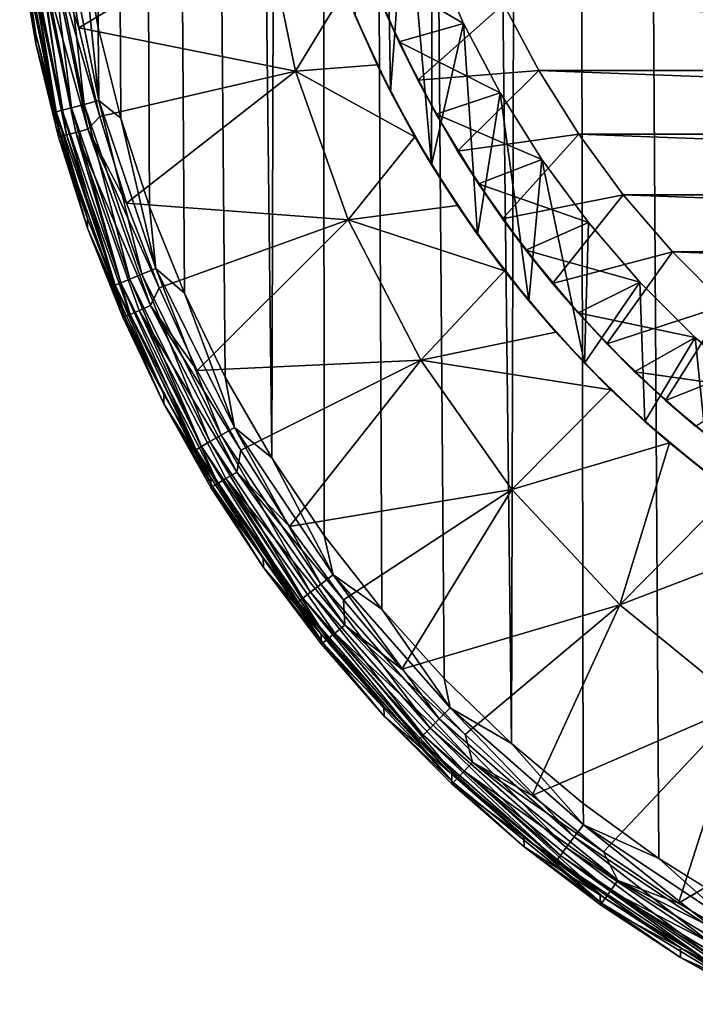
# Model space of a CAD drawing. Header units: metres. Extents: x -136 to 36, y -213 to -20.
# Tile 1 of 104: x -114.86 to -107.63, y -211.63 to -201.11. Entities that reach past the tile are written whole.
import ezdxf

# ---------------------------------------------------------------- set-up
doc = ezdxf.new("R2010")
doc.units = ezdxf.units.M
doc.layers.add('solid_11_382_033_XXX', color=7, linetype='CONTINUOUS')

msp = doc.modelspace()

# ---------------------------------------------------------------- linework, layer by layer
at = {"layer": 'solid_11_382_033_XXX'}
for points in [[(-114.333443, -27.777349, 11.729126), (-112.661125, -204.927383, 8.482878), (-112.162048, -205.791458, 8.487342)], [(-111.728836, -27.777349, 11.842369), (-114.333443, -27.777349, 11.729126), (-112.162048, -205.791458, 8.487342)], [(-114.333443, -27.777349, 11.729126), (-113.098511, -204.03093, 8.480891), (-112.661125, -204.927383, 8.482878)], [(-114.333443, -27.777349, 11.729126), (-113.472092, -203.106583, 8.481662), (-113.098511, -204.03093, 8.480891)], [(-114.333443, -27.777349, 11.729126), (-113.780174, -202.158722, 8.485427), (-113.472092, -203.106583, 8.481662)], [(-114.333443, -27.777349, 11.729126), (-114.021378, -201.191635, 8.492372), (-113.780174, -202.158722, 8.485427)], [(-114.333443, -27.777349, 11.729126), (-114.194458, -200.210373, 8.502622), (-114.021378, -201.191635, 8.492372)], [(-111.728836, -27.777349, 11.842369), (-112.162048, -205.791458, 8.487342), (-111.603722, -206.618851, 8.49396)], [(-111.728836, -27.777349, 11.842369), (-110.320015, -208.147934, 8.512227), (-109.600739, -208.842148, 8.523105)], [(-109.123291, -27.777349, 11.932977), (-111.728836, -27.777349, 11.842369), (-109.600739, -208.842148, 8.523105)], [(-111.728836, -27.777349, 11.842369), (-110.988762, -207.405594, 8.502381), (-110.320015, -208.147934, 8.512227)], [(-111.728836, -27.777349, 11.842369), (-111.603722, -206.618851, 8.49396), (-110.988762, -207.405594, 8.502381)], [(-109.123291, -27.777349, 11.932977), (-109.600739, -208.842148, 8.523105), (-108.834557, -209.48465, 8.534611)], [(-109.123291, -27.777349, 11.932977), (-108.025139, -210.072342, 8.546345), (-107.176147, -210.602478, 8.557921)], [(-106.517113, -27.777349, 12.000937), (-109.123291, -27.777349, 11.932977), (-107.176147, -210.602478, 8.557921)], [(-109.123291, -27.777349, 11.932977), (-108.834557, -209.48465, 8.534611), (-108.025139, -210.072342, 8.546345)], [(-110.943565, -198.775146, -5), (-110.89444, -201.878571, -5), (-111.274239, -201.068375, -5)], [(-110.943565, -198.775146, -5), (-110.726303, -199.585983, -5), (-110.89444, -201.878571, -5)], [(-110.726303, -199.585983, -5), (-110.456512, -202.658875, -5), (-110.89444, -201.878571, -5)], [(-110.726303, -199.585983, -5), (-110.449059, -200.378296, -5), (-110.456512, -202.658875, -5)], [(-114.228783, -201.196259, -4.712355), (-114.389359, -200.238846, -4.720538), (-112.254013, -200.004303, -5.366761)], [(-114.228783, -201.196259, -4.712355), (-112.254013, -200.004303, -5.366761), (-111.910896, -201.657471, -5.35263)], [(-111.910896, -201.657471, -5.35263), (-112.254013, -200.004303, -5.366761), (-111.3862, -200.795853, -5.550403)], [(-114.385292, -200.113876, 8.472501), (-114.547081, -200.134232, 8.396853), (-114.172302, -202.013992, 8.379563)], [(-114.014679, -201.972214, 8.455218), (-114.194458, -200.210373, 8.502622), (-114.385292, -200.113876, 8.472501)], [(-114.014679, -201.972214, 8.455218), (-114.385292, -200.113876, 8.472501), (-114.172302, -202.013992, 8.379563)], [(-114.852188, -200.169067, 7.968057), (-114.860428, -200.252213, 7.804834), (-114.686539, -201.261337, 7.795008)], [(-114.78849, -200.162766, 8.136032), (-114.852188, -200.169067, 7.968057), (-114.469551, -202.090927, 7.950737)], [(-114.469551, -202.090927, 7.950737), (-114.852188, -200.169067, 7.968057), (-114.686539, -201.261337, 7.795008)], [(-114.684502, -200.150909, 8.282177), (-114.78849, -200.162766, 8.136032), (-114.407494, -202.075363, 8.118723)], [(-114.407494, -202.075363, 8.118723), (-114.78849, -200.162766, 8.136032), (-114.469551, -202.090927, 7.950737)], [(-114.547081, -200.134232, 8.396853), (-114.684502, -200.150909, 8.282177), (-114.306183, -202.049149, 8.264877)], [(-114.306183, -202.049149, 8.264877), (-114.684502, -200.150909, 8.282177), (-114.407494, -202.075363, 8.118723)], [(-114.172302, -202.013992, 8.379563), (-114.547081, -200.134232, 8.396853), (-114.306183, -202.049149, 8.264877)], [(-114.014679, -201.972214, 8.455218), (-114.021378, -201.191635, 8.492372), (-114.194458, -200.210373, 8.502622)], [(-114.686539, -201.261337, 7.795008), (-114.860428, -200.252213, 7.804834), (-114.860291, -200.354568, -4.05402)], [(-114.672325, -200.333313, -4.533343), (-114.360329, -202.338867, -4.3742), (-114.774513, -200.346054, -4.391234)], [(-114.538391, -200.31572, -4.645377), (-114.130836, -202.276688, -4.628615), (-114.672325, -200.333313, -4.533343)], [(-114.672325, -200.333313, -4.533343), (-114.260994, -202.312347, -4.516428), (-114.360329, -202.338867, -4.3742)], [(-114.130836, -202.276688, -4.628615), (-114.260994, -202.312347, -4.516428), (-114.672325, -200.333313, -4.533343)], [(-114.538391, -200.31572, -4.645377), (-114.389359, -200.238846, -4.720538), (-114.228783, -201.196259, -4.712355)], [(-114.538391, -200.31572, -4.645377), (-114.228783, -201.196259, -4.712355), (-114.004578, -202.140808, -4.704281)], [(-114.538391, -200.31572, -4.645377), (-114.004578, -202.140808, -4.704281), (-114.130836, -202.276688, -4.628615)], [(-114.838509, -200.353302, -4.227981), (-114.686264, -201.363876, -4.045393), (-114.860291, -200.354568, -4.05402)], [(-114.686539, -201.261337, 7.795008), (-114.860291, -200.354568, -4.05402), (-114.686264, -201.363876, -4.045393)], [(-114.774513, -200.346054, -4.391234), (-114.422554, -202.354736, -4.210873), (-114.838509, -200.353302, -4.227981)], [(-114.838509, -200.353302, -4.227981), (-114.422554, -202.354736, -4.210873), (-114.686264, -201.363876, -4.045393)], [(-114.774513, -200.346054, -4.391234), (-114.360329, -202.338867, -4.3742), (-114.422554, -202.354736, -4.210873)], [(-111.147484, -200.540894, -6.000001), (-110.113373, -201.14769, -6.000001), (-110.449059, -200.378296, -6.000001)], [(-110.449059, -200.378296, -5), (-110.113373, -201.14769, -5), (-110.456512, -202.658875, -5)], [(-110.113373, -201.14769, -6.000001), (-110.113373, -201.14769, -5), (-110.449059, -200.378296, -5)], [(-110.449059, -200.378296, -6.000001), (-110.113373, -201.14769, -6.000001), (-110.449059, -200.378296, -5)], [(-111.147484, -200.540894, -6.000001), (-110.806526, -201.343246, -6.000001), (-110.113373, -201.14769, -6.000001)], [(-110.974998, -200.967087, -7.550001), (-110.806526, -201.343246, -6.000001), (-111.147484, -200.540894, -6.000001)], [(-111.910896, -201.657471, -5.35263), (-111.3862, -200.795853, -5.550403), (-111.037926, -201.590225, -5.579461)], [(-111.274239, -201.068375, -5), (-111.037926, -201.590225, -5.579461), (-111.3862, -200.795853, -5.550403)], [(-109.685417, -200.941605, -10.550001), (-110.604073, -201.754379, -9.865841), (-110.974998, -200.967087, -9.865841)], [(-110.974998, -200.967087, -7.550001), (-110.604073, -201.754379, -9.865841), (-110.806526, -201.343246, -6.000001)], [(-110.974998, -200.967087, -7.550001), (-110.974998, -200.967087, -9.865841), (-110.604073, -201.754379, -9.865841)], [(-109.685417, -200.941605, -10.550001), (-109.309776, -201.652344, -10.550001), (-110.604073, -201.754379, -9.865841)], [(-109.685417, -200.941605, -10.550001), (-90.314583, -200.941605, -10.550001), (-90.690224, -201.652344, -10.550001)], [(-109.685417, -200.941605, -10.550001), (-90.690224, -201.652344, -10.550001), (-109.309776, -201.652344, -10.550001)], [(-111.274239, -201.068375, -5), (-110.89444, -201.878571, -5), (-111.037926, -201.590225, -5.579461)], [(-110.806526, -201.343246, -6.000001), (-109.721138, -201.889847, -6.000001), (-110.113373, -201.14769, -6.000001)], [(-110.113373, -201.14769, -5), (-109.962799, -203.405121, -5), (-110.456512, -202.658875, -5)], [(-110.113373, -201.14769, -5), (-109.721138, -201.889847, -5), (-109.962799, -203.405121, -5)], [(-109.721138, -201.889847, -6.000001), (-109.721138, -201.889847, -5), (-110.113373, -201.14769, -5)], [(-110.113373, -201.14769, -6.000001), (-109.721138, -201.889847, -6.000001), (-110.113373, -201.14769, -5)], [(-114.444221, -202.256226, 7.78835), (-114.686539, -201.261337, 7.795008), (-114.686264, -201.363876, -4.045393)], [(-114.469551, -202.090927, 7.950737), (-114.686539, -201.261337, 7.795008), (-114.444221, -202.256226, 7.78835)], [(-114.004578, -202.140808, -4.704281), (-114.228783, -201.196259, -4.712355), (-111.910896, -201.657471, -5.35263)], [(-114.014679, -201.972214, 8.455218), (-113.780174, -202.158722, 8.485427), (-114.021378, -201.191635, 8.492372)], [(-114.444221, -202.256226, 7.78835), (-114.686264, -201.363876, -4.045393), (-114.443756, -202.358948, -4.036888)], [(-114.422554, -202.354736, -4.210873), (-114.443756, -202.358948, -4.036888), (-114.686264, -201.363876, -4.045393)], [(-110.806526, -201.343246, -6.000001), (-110.407913, -202.118546, -6.000001), (-109.721138, -201.889847, -6.000001)], [(-110.604073, -201.754379, -9.865841), (-110.407913, -202.118546, -6.000001), (-110.806526, -201.343246, -6.000001)], [(-111.910896, -201.657471, -5.35263), (-111.037926, -201.590225, -5.579461), (-110.634041, -202.358444, -5.607641)], [(-110.89444, -201.878571, -5), (-110.634041, -202.358444, -5.607641), (-111.037926, -201.590225, -5.579461)], [(-113.717735, -203.068253, -4.696353), (-114.004578, -202.140808, -4.704281), (-111.910896, -201.657471, -5.35263)], [(-113.717735, -203.068253, -4.696353), (-111.910896, -201.657471, -5.35263), (-111.345825, -203.248505, -5.339031)], [(-111.345825, -203.248505, -5.339031), (-111.910896, -201.657471, -5.35263), (-110.634041, -202.358444, -5.607641)], [(-109.309776, -201.652344, -10.550001), (-110.176765, -202.512543, -9.865841), (-110.604073, -201.754379, -9.865841)], [(-109.309776, -201.652344, -10.550001), (-108.882065, -202.333038, -10.550001), (-110.176765, -202.512543, -9.865841)], [(-109.309776, -201.652344, -10.550001), (-90.690224, -201.652344, -10.550001), (-91.117935, -202.333038, -10.550001)], [(-109.309776, -201.652344, -10.550001), (-91.117935, -202.333038, -10.550001), (-108.882065, -202.333038, -10.550001)], [(-110.604073, -201.754379, -9.865841), (-110.176765, -202.512543, -9.865841), (-110.407913, -202.118546, -6.000001)], [(-110.89444, -201.878571, -5), (-110.456512, -202.658875, -5), (-110.634041, -202.358444, -5.607641)], [(-110.407913, -202.118546, -6.000001), (-109.274529, -202.600616, -6.000001), (-109.721138, -201.889847, -6.000001)], [(-109.721138, -201.889847, -5), (-109.415924, -204.113342, -5), (-109.962799, -203.405121, -5)], [(-109.721138, -201.889847, -5), (-109.274529, -202.600616, -5), (-109.415924, -204.113342, -5)], [(-109.274529, -202.600616, -6.000001), (-109.274529, -202.600616, -5), (-109.721138, -201.889847, -5)], [(-109.721138, -201.889847, -6.000001), (-109.274529, -202.600616, -6.000001), (-109.721138, -201.889847, -5)], [(-114.172302, -202.013992, 8.379563), (-114.306183, -202.049149, 8.264877), (-113.682915, -203.881638, 8.259612)], [(-114.014679, -201.972214, 8.455218), (-114.172302, -202.013992, 8.379563), (-113.554871, -203.828629, 8.374095)], [(-113.554871, -203.828629, 8.374095), (-114.172302, -202.013992, 8.379563), (-113.682915, -203.881638, 8.259612)], [(-113.404114, -203.76619, 8.44951), (-113.780174, -202.158722, 8.485427), (-114.014679, -201.972214, 8.455218)], [(-113.404114, -203.76619, 8.44951), (-114.014679, -201.972214, 8.455218), (-113.554871, -203.828629, 8.374095)], [(-114.407494, -202.075363, 8.118723), (-114.469551, -202.090927, 7.950737), (-113.839172, -203.946259, 7.945715)], [(-114.469551, -202.090927, 7.950737), (-114.444221, -202.256226, 7.78835), (-114.134628, -203.232178, 7.784741)], [(-113.839172, -203.946259, 7.945715), (-114.469551, -202.090927, 7.950737), (-114.134628, -203.232178, 7.784741)], [(-114.306183, -202.049149, 8.264877), (-114.407494, -202.075363, 8.118723), (-113.779816, -203.921738, 8.113609)], [(-113.779816, -203.921738, 8.113609), (-114.407494, -202.075363, 8.118723), (-113.839172, -203.946259, 7.945715)], [(-113.682915, -203.881638, 8.259612), (-114.306183, -202.049149, 8.264877), (-113.779816, -203.921738, 8.113609)], [(-110.407913, -202.118546, -6.000001), (-109.953766, -202.862701, -6.000001), (-109.274529, -202.600616, -6.000001)], [(-110.176765, -202.512543, -9.865841), (-109.953766, -202.862701, -6.000001), (-110.407913, -202.118546, -6.000001)], [(-114.130836, -202.276688, -4.628615), (-114.004578, -202.140808, -4.704281), (-113.717735, -203.068253, -4.696353)], [(-113.404114, -203.76619, 8.44951), (-113.472092, -203.106583, 8.481662), (-113.780174, -202.158722, 8.485427)], [(-114.134628, -203.232178, 7.784741), (-114.444221, -202.256226, 7.78835), (-114.443756, -202.358948, -4.036888)], [(-114.260994, -202.312347, -4.516428), (-113.678642, -204.256714, -4.357808), (-114.360329, -202.338867, -4.3742)], [(-114.130836, -202.276688, -4.628615), (-113.460045, -204.163895, -4.612484), (-114.260994, -202.312347, -4.516428)], [(-114.260994, -202.312347, -4.516428), (-113.584007, -204.216934, -4.500148), (-113.678642, -204.256714, -4.357808)], [(-113.460045, -204.163895, -4.612484), (-113.584007, -204.216934, -4.500148), (-114.260994, -202.312347, -4.516428)], [(-114.130836, -202.276688, -4.628615), (-113.717735, -203.068253, -4.696353), (-113.369545, -203.974457, -4.688608)], [(-114.130836, -202.276688, -4.628615), (-113.369545, -203.974457, -4.688608), (-113.460045, -204.163895, -4.612484)], [(-108.882065, -202.333038, -10.550001), (-109.695343, -203.237549, -9.865841), (-110.176765, -202.512543, -9.865841)], [(-108.882065, -202.333038, -10.550001), (-108.404686, -202.979858, -10.550001), (-109.695343, -203.237549, -9.865841)], [(-108.882065, -202.333038, -10.550001), (-91.117935, -202.333038, -10.550001), (-91.595314, -202.979858, -10.550001)], [(-108.882065, -202.333038, -10.550001), (-91.595314, -202.979858, -10.550001), (-108.404686, -202.979858, -10.550001)], [(-114.422554, -202.354736, -4.210873), (-114.133911, -203.335159, -4.028543), (-114.443756, -202.358948, -4.036888)], [(-114.134628, -203.232178, 7.784741), (-114.443756, -202.358948, -4.036888), (-114.133911, -203.335159, -4.028543)], [(-114.360329, -202.338867, -4.3742), (-113.737938, -204.280899, -4.194409), (-114.422554, -202.354736, -4.210873)], [(-114.422554, -202.354736, -4.210873), (-113.737938, -204.280899, -4.194409), (-114.133911, -203.335159, -4.028543)], [(-114.360329, -202.338867, -4.3742), (-113.678642, -204.256714, -4.357808), (-113.737938, -204.280899, -4.194409)], [(-111.345825, -203.248505, -5.339031), (-110.634041, -202.358444, -5.607641), (-110.179047, -203.092743, -5.634418)], [(-110.456512, -202.658875, -5), (-110.179047, -203.092743, -5.634418), (-110.634041, -202.358444, -5.607641)], [(-110.176765, -202.512543, -9.865841), (-109.695343, -203.237549, -9.865841), (-109.953766, -202.862701, -6.000001)], [(-109.953766, -202.862701, -6.000001), (-108.776062, -203.276016, -6.000001), (-109.274529, -202.600616, -6.000001)], [(-109.274529, -202.600616, -5), (-108.818817, -204.779755, -5), (-109.415924, -204.113342, -5)], [(-109.274529, -202.600616, -5), (-108.776062, -203.276016, -5), (-108.818817, -204.779755, -5)], [(-108.776062, -203.276016, -6.000001), (-108.776062, -203.276016, -5), (-109.274529, -202.600616, -5)], [(-109.274529, -202.600616, -6.000001), (-108.776062, -203.276016, -6.000001), (-109.274529, -202.600616, -5)], [(-110.456512, -202.658875, -5), (-109.962799, -203.405121, -5), (-110.179047, -203.092743, -5.634418)], [(-109.953766, -202.862701, -6.000001), (-109.44651, -203.571701, -6.000001), (-108.776062, -203.276016, -6.000001)], [(-109.695343, -203.237549, -9.865841), (-109.44651, -203.571701, -6.000001), (-109.953766, -202.862701, -6.000001)], [(-113.369545, -203.974457, -4.688608), (-113.717735, -203.068253, -4.696353), (-111.345825, -203.248505, -5.339031)], [(-108.404686, -202.979858, -10.550001), (-109.162376, -203.925568, -9.865841), (-109.695343, -203.237549, -9.865841)], [(-108.404686, -202.979858, -10.550001), (-107.88031, -203.589203, -10.550001), (-109.162376, -203.925568, -9.865841)], [(-108.404686, -202.979858, -10.550001), (-91.595314, -202.979858, -10.550001), (-92.11969, -203.589203, -10.550001)], [(-108.404686, -202.979858, -10.550001), (-92.11969, -203.589203, -10.550001), (-107.88031, -203.589203, -10.550001)], [(-113.404114, -203.76619, 8.44951), (-113.098511, -204.03093, 8.480891), (-113.472092, -203.106583, 8.481662)], [(-111.345825, -203.248505, -5.339031), (-110.179047, -203.092743, -5.634418), (-109.675751, -203.790161, -5.659903)], [(-109.962799, -203.405121, -5), (-109.675751, -203.790161, -5.659903), (-110.179047, -203.092743, -5.634418)], [(-113.759148, -204.184784, 7.78401), (-114.134628, -203.232178, 7.784741), (-114.133911, -203.335159, -4.028543)], [(-113.839172, -203.946259, 7.945715), (-114.134628, -203.232178, 7.784741), (-113.759148, -204.184784, 7.78401)], [(-112.961563, -204.855362, -4.681078), (-113.369545, -203.974457, -4.688608), (-111.345825, -203.248505, -5.339031)], [(-112.961563, -204.855362, -4.681078), (-111.345825, -203.248505, -5.339031), (-110.569321, -204.747757, -5.326216)], [(-110.569321, -204.747757, -5.326216), (-111.345825, -203.248505, -5.339031), (-109.675751, -203.790161, -5.659903)], [(-109.695343, -203.237549, -9.865841), (-109.162376, -203.925568, -9.865841), (-109.44651, -203.571701, -6.000001)], [(-109.44651, -203.571701, -6.000001), (-108.228508, -203.912292, -6.000001), (-108.776062, -203.276016, -6.000001)], [(-108.776062, -203.276016, -5), (-108.228508, -203.912292, -5), (-108.818817, -204.779755, -5)], [(-108.228508, -203.912292, -6.000001), (-108.228508, -203.912292, -5), (-108.776062, -203.276016, -5)], [(-108.776062, -203.276016, -6.000001), (-108.228508, -203.912292, -6.000001), (-108.776062, -203.276016, -5)], [(-113.759148, -204.184784, 7.78401), (-114.133911, -203.335159, -4.028543), (-113.758171, -204.287949, -4.0204)], [(-113.737938, -204.280899, -4.194409), (-113.758171, -204.287949, -4.0204), (-114.133911, -203.335159, -4.028543)], [(-109.962799, -203.405121, -5), (-109.415924, -204.113342, -5), (-109.675751, -203.790161, -5.659903)], [(-109.44651, -203.571701, -6.000001), (-108.888855, -204.241806, -6.000001), (-108.228508, -203.912292, -6.000001)], [(-109.162376, -203.925568, -9.865841), (-108.888855, -204.241806, -6.000001), (-109.44651, -203.571701, -6.000001)], [(-107.88031, -203.589203, -10.550001), (-108.580681, -204.572891, -9.865841), (-109.162376, -203.925568, -9.865841)], [(-107.88031, -203.589203, -10.550001), (-107.311859, -204.157654, -10.550001), (-108.580681, -204.572891, -9.865841)], [(-107.88031, -203.589203, -10.550001), (-92.11969, -203.589203, -10.550001), (-92.688141, -204.157654, -10.550001)], [(-107.88031, -203.589203, -10.550001), (-92.688141, -204.157654, -10.550001), (-107.311859, -204.157654, -10.550001)], [(-113.404114, -203.76619, 8.44951), (-113.554871, -203.828629, 8.374095), (-112.705414, -205.547028, 8.37908)], [(-112.56411, -205.465012, 8.454043), (-113.098511, -204.03093, 8.480891), (-113.404114, -203.76619, 8.44951)], [(-112.56411, -205.465012, 8.454043), (-113.404114, -203.76619, 8.44951), (-112.705414, -205.547028, 8.37908)], [(-110.569321, -204.747757, -5.326216), (-109.675751, -203.790161, -5.659903), (-109.127037, -204.448013, -5.683976)], [(-109.415924, -204.113342, -5), (-109.127037, -204.448013, -5.683976), (-109.675751, -203.790161, -5.659903)], [(-113.682915, -203.881638, 8.259612), (-113.779816, -203.921738, 8.113609), (-112.91626, -205.670166, 8.119268)], [(-113.554871, -203.828629, 8.374095), (-113.682915, -203.881638, 8.259612), (-112.825439, -205.616943, 8.264979)], [(-112.825439, -205.616943, 8.264979), (-113.682915, -203.881638, 8.259612), (-112.91626, -205.670166, 8.119268)], [(-112.705414, -205.547028, 8.37908), (-113.554871, -203.828629, 8.374095), (-112.825439, -205.616943, 8.264979)], [(-108.888855, -204.241806, -6.000001), (-107.634941, -204.505859, -6.000001), (-108.228508, -203.912292, -6.000001)], [(-108.228508, -203.912292, -5), (-108.174652, -205.400803, -5), (-108.818817, -204.779755, -5)], [(-108.228508, -203.912292, -5), (-107.634941, -204.505859, -5), (-108.174652, -205.400803, -5)], [(-107.634941, -204.505859, -6.000001), (-107.634941, -204.505859, -5), (-108.228508, -203.912292, -5)], [(-108.228508, -203.912292, -6.000001), (-107.634941, -204.505859, -6.000001), (-108.228508, -203.912292, -5)], [(-113.779816, -203.921738, 8.113609), (-113.839172, -203.946259, 7.945715), (-112.971901, -205.703171, 7.951553)], [(-113.839172, -203.946259, 7.945715), (-113.759148, -204.184784, 7.78401), (-113.319473, -205.109711, 7.78594)], [(-112.971901, -205.703171, 7.951553), (-113.839172, -203.946259, 7.945715), (-113.319473, -205.109711, 7.78594)], [(-112.91626, -205.670166, 8.119268), (-113.779816, -203.921738, 8.113609), (-112.971901, -205.703171, 7.951553)], [(-113.460045, -204.163895, -4.612484), (-113.369545, -203.974457, -4.688608), (-112.961563, -204.855362, -4.681078)], [(-109.162376, -203.925568, -9.865841), (-108.580681, -204.572891, -9.865841), (-108.888855, -204.241806, -6.000001)], [(-112.56411, -205.465012, 8.454043), (-112.661125, -204.927383, 8.482878), (-113.098511, -204.03093, 8.480891)], [(-109.415924, -204.113342, -5), (-108.818817, -204.779755, -5), (-109.127037, -204.448013, -5.683976)], [(-113.319473, -205.109711, 7.78594), (-113.759148, -204.184784, 7.78401), (-113.758171, -204.287949, -4.0204)], [(-113.584007, -204.216934, -4.500148), (-112.742149, -206.063889, -4.342361), (-113.678642, -204.256714, -4.357808)], [(-113.460045, -204.163895, -4.612484), (-112.538513, -205.9422, -4.597285), (-113.584007, -204.216934, -4.500148)], [(-113.584007, -204.216934, -4.500148), (-112.653976, -206.011612, -4.484808), (-112.742149, -206.063889, -4.342361)], [(-112.538513, -205.9422, -4.597285), (-112.653976, -206.011612, -4.484808), (-113.584007, -204.216934, -4.500148)], [(-113.460045, -204.163895, -4.612484), (-112.961563, -204.855362, -4.681078), (-112.495613, -205.707016, -4.673799)], [(-113.460045, -204.163895, -4.612484), (-112.495613, -205.707016, -4.673799), (-112.538513, -205.9422, -4.597285)], [(-107.311859, -204.157654, -10.550001), (-107.953362, -205.176132, -9.865841), (-108.580681, -204.572891, -9.865841)], [(-107.311859, -204.157654, -10.550001), (-106.702515, -204.682037, -10.550001), (-107.953362, -205.176132, -9.865841)], [(-113.737938, -204.280899, -4.194409), (-113.318275, -205.212875, -4.012494), (-113.758171, -204.287949, -4.0204)], [(-113.319473, -205.109711, 7.78594), (-113.758171, -204.287949, -4.0204), (-113.318275, -205.212875, -4.012494)], [(-113.678642, -204.256714, -4.357808), (-112.797409, -206.095901, -4.178896), (-113.737938, -204.280899, -4.194409)], [(-113.737938, -204.280899, -4.194409), (-112.797409, -206.095901, -4.178896), (-113.318275, -205.212875, -4.012494)], [(-113.678642, -204.256714, -4.357808), (-112.742149, -206.063889, -4.342361), (-112.797409, -206.095901, -4.178896)], [(-108.888855, -204.241806, -6.000001), (-108.283775, -204.8694, -6.000001), (-107.634941, -204.505859, -6.000001)], [(-108.580681, -204.572891, -9.865841), (-108.283775, -204.8694, -6.000001), (-108.888855, -204.241806, -6.000001)], [(-110.569321, -204.747757, -5.326216), (-109.127037, -204.448013, -5.683976), (-108.537148, -205.062546, -5.706351)], [(-108.818817, -204.779755, -5), (-108.537148, -205.062546, -5.706351), (-109.127037, -204.448013, -5.683976)], [(-108.283775, -204.8694, -6.000001), (-106.998672, -205.053406, -6.000001), (-107.634941, -204.505859, -6.000001)], [(-107.634941, -204.505859, -5), (-107.486877, -205.973175, -5), (-108.174652, -205.400803, -5)], [(-107.634941, -204.505859, -5), (-106.998672, -205.053406, -5), (-107.486877, -205.973175, -5)], [(-106.998672, -205.053406, -6.000001), (-106.998672, -205.053406, -5), (-107.634941, -204.505859, -5)], [(-107.634941, -204.505859, -6.000001), (-106.998672, -205.053406, -6.000001), (-107.634941, -204.505859, -5)], [(-108.580681, -204.572891, -9.865841), (-107.953362, -205.176132, -9.865841), (-108.283775, -204.8694, -6.000001)], [(-112.495613, -205.707016, -4.673799), (-112.961563, -204.855362, -4.681078), (-110.569321, -204.747757, -5.326216)], [(-111.973778, -206.525635, -4.666801), (-112.495613, -205.707016, -4.673799), (-110.569321, -204.747757, -5.326216)], [(-111.973778, -206.525635, -4.666801), (-110.569321, -204.747757, -5.326216), (-109.595863, -206.127304, -5.314425)], [(-109.595863, -206.127304, -5.314425), (-110.569321, -204.747757, -5.326216), (-108.537148, -205.062546, -5.706351)], [(-106.702515, -204.682037, -10.550001), (-107.283752, -205.73204, -9.865841), (-107.953362, -205.176132, -9.865841)], [(-108.818817, -204.779755, -5), (-108.174652, -205.400803, -5), (-108.537148, -205.062546, -5.706351)], [(-112.56411, -205.465012, 8.454043), (-112.162048, -205.791458, 8.487342), (-112.661125, -204.927383, 8.482878)], [(-108.283775, -204.8694, -6.000001), (-107.634499, -205.451157, -6.000001), (-106.998672, -205.053406, -6.000001)], [(-107.953362, -205.176132, -9.865841), (-107.634499, -205.451157, -6.000001), (-108.283775, -204.8694, -6.000001)], [(-109.595863, -206.127304, -5.314425), (-108.537148, -205.062546, -5.706351), (-107.911591, -205.629852, -5.727095)], [(-108.174652, -205.400803, -5), (-107.911591, -205.629852, -5.727095), (-108.537148, -205.062546, -5.706351)], [(-112.817726, -206.002441, 7.790267), (-113.319473, -205.109711, 7.78594), (-113.318275, -205.212875, -4.012494)], [(-112.971901, -205.703171, 7.951553), (-113.319473, -205.109711, 7.78594), (-112.817726, -206.002441, 7.790267)], [(-107.953362, -205.176132, -9.865841), (-107.283752, -205.73204, -9.865841), (-107.634499, -205.451157, -6.000001)], [(-112.817726, -206.002441, 7.790267), (-113.318275, -205.212875, -4.012494), (-112.816292, -206.105621, -4.004863)], [(-112.797409, -206.095901, -4.178896), (-112.816292, -206.105621, -4.004863), (-113.318275, -205.212875, -4.012494)], [(-112.56411, -205.465012, 8.454043), (-112.705414, -205.547028, 8.37908), (-111.638634, -207.139694, 8.392525)], [(-111.509193, -207.039536, 8.466878), (-112.162048, -205.791458, 8.487342), (-112.56411, -205.465012, 8.454043)], [(-111.509193, -207.039536, 8.466878), (-112.56411, -205.465012, 8.454043), (-111.638634, -207.139694, 8.392525)], [(-108.174652, -205.400803, -5), (-107.486877, -205.973175, -5), (-107.911591, -205.629852, -5.727095)], [(-112.705414, -205.547028, 8.37908), (-112.825439, -205.616943, 8.264979), (-111.748581, -207.225281, 8.278946)], [(-111.638634, -207.139694, 8.392525), (-112.705414, -205.547028, 8.37908), (-111.748581, -207.225281, 8.278946)], [(-112.91626, -205.670166, 8.119268), (-112.971901, -205.703171, 7.951553), (-111.882744, -207.331512, 7.966163)], [(-112.971901, -205.703171, 7.951553), (-112.817726, -206.002441, 7.790267), (-112.256172, -206.858917, 7.796694)], [(-111.882744, -207.331512, 7.966163), (-112.971901, -205.703171, 7.951553), (-112.256172, -206.858917, 7.796694)], [(-112.825439, -205.616943, 8.264979), (-112.91626, -205.670166, 8.119268), (-111.831779, -207.290649, 8.133632)], [(-111.831779, -207.290649, 8.133632), (-112.91626, -205.670166, 8.119268), (-111.882744, -207.331512, 7.966163)], [(-111.748581, -207.225281, 8.278946), (-112.825439, -205.616943, 8.264979), (-111.831779, -207.290649, 8.133632)], [(-108.443588, -207.361404, -5.303876), (-109.595863, -206.127304, -5.314425), (-107.911591, -205.629852, -5.727095)], [(-108.443588, -207.361404, -5.303876), (-107.911591, -205.629852, -5.727095), (-107.247665, -206.153275, -5.746195)], [(-107.486877, -205.973175, -5), (-107.247665, -206.153275, -5.746195), (-107.911591, -205.629852, -5.727095)], [(-112.538513, -205.9422, -4.597285), (-112.495613, -205.707016, -4.673799), (-111.973778, -206.525635, -4.666801)], [(-111.509193, -207.039536, 8.466878), (-111.603722, -206.618851, 8.49396), (-112.162048, -205.791458, 8.487342)], [(-112.256172, -206.858917, 7.796694), (-112.817726, -206.002441, 7.790267), (-112.816292, -206.105621, -4.004863)], [(-112.653976, -206.011612, -4.484808), (-111.568291, -207.726715, -4.328148), (-112.742149, -206.063889, -4.342361)], [(-112.538513, -205.9422, -4.597285), (-111.383415, -207.578445, -4.583299), (-112.653976, -206.011612, -4.484808)], [(-112.653976, -206.011612, -4.484808), (-111.488213, -207.662933, -4.470694), (-111.568291, -207.726715, -4.328148)], [(-111.383415, -207.578445, -4.583299), (-111.488213, -207.662933, -4.470694), (-112.653976, -206.011612, -4.484808)], [(-112.538513, -205.9422, -4.597285), (-111.973778, -206.525635, -4.666801), (-111.398399, -207.307556, -4.660118)], [(-112.538513, -205.9422, -4.597285), (-111.398399, -207.307556, -4.660118), (-111.383415, -207.578445, -4.583299)], [(-112.797409, -206.095901, -4.178896), (-112.254547, -206.962036, -3.997543), (-112.816292, -206.105621, -4.004863)], [(-112.256172, -206.858917, 7.796694), (-112.816292, -206.105621, -4.004863), (-112.254547, -206.962036, -3.997543)], [(-112.742149, -206.063889, -4.342361), (-111.618492, -207.76593, -4.164621), (-112.797409, -206.095901, -4.178896)], [(-112.797409, -206.095901, -4.178896), (-111.618492, -207.76593, -4.164621), (-112.254547, -206.962036, -3.997543)], [(-112.742149, -206.063889, -4.342361), (-111.568291, -207.726715, -4.328148), (-111.618492, -207.76593, -4.164621)], [(-111.398399, -207.307556, -4.660118), (-111.973778, -206.525635, -4.666801), (-109.595863, -206.127304, -5.314425)], [(-110.772034, -208.049255, -4.653779), (-111.398399, -207.307556, -4.660118), (-109.595863, -206.127304, -5.314425)], [(-110.772034, -208.049255, -4.653779), (-109.595863, -206.127304, -5.314425), (-108.443588, -207.361404, -5.303876)], [(-108.443588, -207.361404, -5.303876), (-107.247665, -206.153275, -5.746195), (-106.541023, -206.634842, -5.763642)], [(-111.509193, -207.039536, 8.466878), (-110.988762, -207.405594, 8.502381), (-111.603722, -206.618851, 8.49396)], [(-107.133965, -208.427094, -5.294767), (-108.443588, -207.361404, -5.303876), (-106.541023, -206.634842, -5.763642)], [(-111.637413, -207.675156, 7.804892), (-112.256172, -206.858917, 7.796694), (-112.254547, -206.962036, -3.997543)], [(-111.882744, -207.331512, 7.966163), (-112.256172, -206.858917, 7.796694), (-111.637413, -207.675156, 7.804892)], [(-111.637413, -207.675156, 7.804892), (-112.254547, -206.962036, -3.997543), (-111.635666, -207.778122, -3.990567)], [(-111.618492, -207.76593, -4.164621), (-111.635666, -207.778122, -3.990567), (-112.254547, -206.962036, -3.997543)], [(-111.509193, -207.039536, 8.466878), (-111.638634, -207.139694, 8.392525), (-110.37294, -208.579391, 8.411983)], [(-110.257576, -208.46286, 8.485623), (-110.988762, -207.405594, 8.502381), (-111.509193, -207.039536, 8.466878)], [(-110.257576, -208.46286, 8.485623), (-111.509193, -207.039536, 8.466878), (-110.37294, -208.579391, 8.411983)], [(-111.638634, -207.139694, 8.392525), (-111.748581, -207.225281, 8.278946), (-110.470932, -208.679138, 8.299013)], [(-110.37294, -208.579391, 8.411983), (-111.638634, -207.139694, 8.392525), (-110.470932, -208.679138, 8.299013)], [(-111.748581, -207.225281, 8.278946), (-111.831779, -207.290649, 8.133632), (-110.545082, -208.755508, 8.154162)], [(-110.470932, -208.679138, 8.299013), (-111.748581, -207.225281, 8.278946), (-110.545082, -208.755508, 8.154162)], [(-111.831779, -207.290649, 8.133632), (-111.882744, -207.331512, 7.966163), (-110.590508, -208.803467, 7.986983)], [(-111.882744, -207.331512, 7.966163), (-111.637413, -207.675156, 7.804892), (-110.964264, -208.447388, 7.814511)], [(-110.590508, -208.803467, 7.986983), (-111.882744, -207.331512, 7.966163), (-110.964264, -208.447388, 7.814511)], [(-110.545082, -208.755508, 8.154162), (-111.831779, -207.290649, 8.133632), (-110.590508, -208.803467, 7.986983)], [(-111.383415, -207.578445, -4.583299), (-111.398399, -207.307556, -4.660118), (-110.772034, -208.049255, -4.653779)], [(-110.097504, -208.747452, -4.647811), (-110.772034, -208.049255, -4.653779), (-108.443588, -207.361404, -5.303876)], [(-109.377815, -209.398987, -4.642242), (-110.097504, -208.747452, -4.647811), (-108.443588, -207.361404, -5.303876)], [(-109.377815, -209.398987, -4.642242), (-108.443588, -207.361404, -5.303876), (-107.133965, -208.427094, -5.294767)], [(-110.257576, -208.46286, 8.485623), (-110.320015, -208.147934, 8.512227), (-110.988762, -207.405594, 8.502381)], [(-111.383415, -207.578445, -4.583299), (-110.016266, -209.042175, -4.570787), (-111.488213, -207.662933, -4.470694)], [(-111.383415, -207.578445, -4.583299), (-110.772034, -208.049255, -4.653779), (-110.097504, -208.747452, -4.647811)], [(-111.383415, -207.578445, -4.583299), (-110.097504, -208.747452, -4.647811), (-110.016266, -209.042175, -4.570787)], [(-110.964264, -208.447388, 7.814511), (-111.637413, -207.675156, 7.804892), (-111.635666, -207.778122, -3.990567)], [(-111.488213, -207.662933, -4.470694), (-110.17894, -209.214218, -4.315434), (-111.568291, -207.726715, -4.328148)], [(-111.488213, -207.662933, -4.470694), (-110.108452, -209.140137, -4.458067), (-110.17894, -209.214218, -4.315434)], [(-110.016266, -209.042175, -4.570787), (-110.108452, -209.140137, -4.458067), (-111.488213, -207.662933, -4.470694)], [(-111.618492, -207.76593, -4.164621), (-110.96254, -208.550079, -3.983969), (-111.635666, -207.778122, -3.990567)], [(-110.964264, -208.447388, 7.814511), (-111.635666, -207.778122, -3.990567), (-110.96254, -208.550079, -3.983969)], [(-111.568291, -207.726715, -4.328148), (-110.223137, -209.259888, -4.151852), (-111.618492, -207.76593, -4.164621)], [(-111.618492, -207.76593, -4.164621), (-110.223137, -209.259888, -4.151852), (-110.96254, -208.550079, -3.983969)], [(-111.568291, -207.726715, -4.328148), (-110.17894, -209.214218, -4.315434), (-110.223137, -209.259888, -4.151852)], [(-110.257576, -208.46286, 8.485623), (-109.600739, -208.842148, 8.523105), (-110.320015, -208.147934, 8.512227)], [(-108.61618, -210.000977, -4.637096), (-109.377815, -209.398987, -4.642242), (-107.133965, -208.427094, -5.294767)], [(-107.816017, -210.55072, -4.632398), (-108.61618, -210.000977, -4.637096), (-107.133965, -208.427094, -5.294767)], [(-107.816017, -210.55072, -4.632398), (-107.133965, -208.427094, -5.294767), (-105.691399, -209.304504, -5.287267)], [(-110.239952, -209.17186, 7.825182), (-110.964264, -208.447388, 7.814511), (-110.96254, -208.550079, -3.983969)], [(-110.590508, -208.803467, 7.986983), (-110.964264, -208.447388, 7.814511), (-110.239952, -209.17186, 7.825182)], [(-110.257576, -208.46286, 8.485623), (-110.37294, -208.579391, 8.411983), (-108.930084, -209.841629, 8.434749)], [(-108.830765, -209.710724, 8.507638), (-109.600739, -208.842148, 8.523105), (-110.257576, -208.46286, 8.485623)], [(-108.830765, -209.710724, 8.507638), (-110.257576, -208.46286, 8.485623), (-108.930084, -209.841629, 8.434749)], [(-110.239952, -209.17186, 7.825182), (-110.96254, -208.550079, -3.983969), (-110.238297, -209.274292, -3.977779)], [(-110.223137, -209.259888, -4.151852), (-110.238297, -209.274292, -3.977779), (-110.96254, -208.550079, -3.983969)], [(-110.37294, -208.579391, 8.411983), (-110.470932, -208.679138, 8.299013), (-109.01445, -209.953781, 8.322419)], [(-108.930084, -209.841629, 8.434749), (-110.37294, -208.579391, 8.411983), (-109.01445, -209.953781, 8.322419)], [(-110.470932, -208.679138, 8.299013), (-110.545082, -208.755508, 8.154162), (-109.078285, -210.039795, 8.178057)], [(-109.01445, -209.953781, 8.322419), (-110.470932, -208.679138, 8.299013), (-109.078285, -210.039795, 8.178057)], [(-110.016266, -209.042175, -4.570787), (-110.097504, -208.747452, -4.647811), (-109.377815, -209.398987, -4.642242)], [(-110.545082, -208.755508, 8.154162), (-110.590508, -208.803467, 7.986983), (-109.117393, -210.093979, 8.011183)], [(-110.590508, -208.803467, 7.986983), (-110.239952, -209.17186, 7.825182), (-109.467857, -209.845215, 7.836529)], [(-109.117393, -210.093979, 8.011183), (-110.590508, -208.803467, 7.986983), (-109.467857, -209.845215, 7.836529)], [(-109.078285, -210.039795, 8.178057), (-110.545082, -208.755508, 8.154162), (-109.117393, -210.093979, 8.011183)], [(-108.830765, -209.710724, 8.507638), (-108.834557, -209.48465, 8.534611), (-109.600739, -208.842148, 8.523105)], [(-110.016266, -209.042175, -4.570787), (-108.462524, -210.306122, -4.559984), (-110.108452, -209.140137, -4.458067)], [(-110.016266, -209.042175, -4.570787), (-109.377815, -209.398987, -4.642242), (-108.61618, -210.000977, -4.637096)], [(-110.016266, -209.042175, -4.570787), (-108.61618, -210.000977, -4.637096), (-108.462524, -210.306122, -4.559984)], [(-109.467857, -209.845215, 7.836529), (-110.239952, -209.17186, 7.825182), (-110.238297, -209.274292, -3.977779)], [(-110.108452, -209.140137, -4.458067), (-108.599968, -210.498688, -4.304455), (-110.17894, -209.214218, -4.315434)], [(-110.108452, -209.140137, -4.458067), (-108.540382, -210.41571, -4.447164), (-108.599968, -210.498688, -4.304455)], [(-108.462524, -210.306122, -4.559984), (-108.540382, -210.41571, -4.447164), (-110.108452, -209.140137, -4.458067)], [(-110.223137, -209.259888, -4.151852), (-109.466316, -209.947388, -3.972025), (-110.238297, -209.274292, -3.977779)], [(-109.467857, -209.845215, 7.836529), (-110.238297, -209.274292, -3.977779), (-109.466316, -209.947388, -3.972025)], [(-110.17894, -209.214218, -4.315434), (-108.637352, -210.549942, -4.140825), (-110.223137, -209.259888, -4.151852)], [(-110.223137, -209.259888, -4.151852), (-108.637352, -210.549942, -4.140825), (-109.466316, -209.947388, -3.972025)], [(-110.17894, -209.214218, -4.315434), (-108.599968, -210.498688, -4.304455), (-108.637352, -210.549942, -4.140825)], [(-106.980896, -211.045746, -4.628166), (-107.816017, -210.55072, -4.632398), (-105.691399, -209.304504, -5.287267)], [(-108.830765, -209.710724, 8.507638), (-108.025139, -210.072342, 8.546345), (-108.834557, -209.48465, 8.534611)], [(-108.830765, -209.710724, 8.507638), (-108.930084, -209.841629, 8.434749), (-107.334724, -210.905029, 8.458062)], [(-107.253151, -210.762024, 8.530229), (-108.025139, -210.072342, 8.546345), (-108.830765, -209.710724, 8.507638)], [(-107.253151, -210.762024, 8.530229), (-108.830765, -209.710724, 8.507638), (-107.334724, -210.905029, 8.458062)], [(-108.65152, -210.46434, 7.848176), (-109.467857, -209.845215, 7.836529), (-109.466316, -209.947388, -3.972025)], [(-109.117393, -210.093979, 8.011183), (-109.467857, -209.845215, 7.836529), (-108.65152, -210.46434, 7.848176)], [(-108.930084, -209.841629, 8.434749), (-109.01445, -209.953781, 8.322419), (-107.404022, -211.027634, 8.34635)], [(-107.334724, -210.905029, 8.458062), (-108.930084, -209.841629, 8.434749), (-107.404022, -211.027634, 8.34635)], [(-108.65152, -210.46434, 7.848176), (-109.466316, -209.947388, -3.972025), (-108.650208, -210.566254, -3.966736)], [(-108.637352, -210.549942, -4.140825), (-108.650208, -210.566254, -3.966736), (-109.466316, -209.947388, -3.972025)], [(-109.01445, -209.953781, 8.322419), (-109.078285, -210.039795, 8.178057), (-107.456459, -211.12175, 8.202459)], [(-107.404022, -211.027634, 8.34635), (-109.01445, -209.953781, 8.322419), (-107.456459, -211.12175, 8.202459)], [(-108.462524, -210.306122, -4.559984), (-108.61618, -210.000977, -4.637096), (-107.816017, -210.55072, -4.632398)], [(-109.078285, -210.039795, 8.178057), (-109.117393, -210.093979, 8.011183), (-107.488579, -211.181183, 8.03588)], [(-109.117393, -210.093979, 8.011183), (-108.65152, -210.46434, 7.848176), (-107.794762, -211.026321, 7.859755)], [(-107.488579, -211.181183, 8.03588), (-109.117393, -210.093979, 8.011183), (-107.794762, -211.026321, 7.859755)], [(-107.456459, -211.12175, 8.202459), (-109.078285, -210.039795, 8.178057), (-107.488579, -211.181183, 8.03588)], [(-107.253151, -210.762024, 8.530229), (-107.176147, -210.602478, 8.557921), (-108.025139, -210.072342, 8.546345)], [(-108.462524, -210.306122, -4.559984), (-106.751144, -211.346741, -4.551089), (-108.540382, -210.41571, -4.447164)], [(-108.462524, -210.306122, -4.559984), (-107.816017, -210.55072, -4.632398), (-106.980896, -211.045746, -4.628166)], [(-108.462524, -210.306122, -4.559984), (-106.980896, -211.045746, -4.628166), (-106.751144, -211.346741, -4.551089)], [(-108.540382, -210.41571, -4.447164), (-106.860794, -211.556183, -4.295415), (-108.599968, -210.498688, -4.304455)], [(-108.540382, -210.41571, -4.447164), (-106.813225, -211.465897, -4.438188), (-106.860794, -211.556183, -4.295415)], [(-106.751144, -211.346741, -4.551089), (-106.813225, -211.465897, -4.438188), (-108.540382, -210.41571, -4.447164)], [(-107.794762, -211.026321, 7.859755), (-108.65152, -210.46434, 7.848176), (-108.650208, -210.566254, -3.966736)], [(-108.599968, -210.498688, -4.304455), (-106.890663, -211.612045, -4.131747), (-108.637352, -210.549942, -4.140825)], [(-108.599968, -210.498688, -4.304455), (-106.860794, -211.556183, -4.295415), (-106.890663, -211.612045, -4.131747)], [(-108.637352, -210.549942, -4.140825), (-107.793762, -211.127975, -3.961935), (-108.650208, -210.566254, -3.966736)], [(-107.794762, -211.026321, 7.859755), (-108.650208, -210.566254, -3.966736), (-107.793762, -211.127975, -3.961935)], [(-108.637352, -210.549942, -4.140825), (-106.890663, -211.612045, -4.131747), (-107.793762, -211.127975, -3.961935)], [(-106.901779, -211.528427, 7.870911), (-107.794762, -211.026321, 7.859755), (-107.793762, -211.127975, -3.961935)], [(-107.488579, -211.181183, 8.03588), (-107.794762, -211.026321, 7.859755), (-106.901779, -211.528427, 7.870911)], [(-106.901779, -211.528427, 7.870911), (-107.793762, -211.127975, -3.961935), (-106.900978, -211.629944, -3.957644)], [(-106.890663, -211.612045, -4.131747), (-106.900978, -211.629944, -3.957644), (-107.793762, -211.127975, -3.961935)]]:
    msp.add_3dface(points, dxfattribs=at)

doc.saveas('drawing.dxf')
